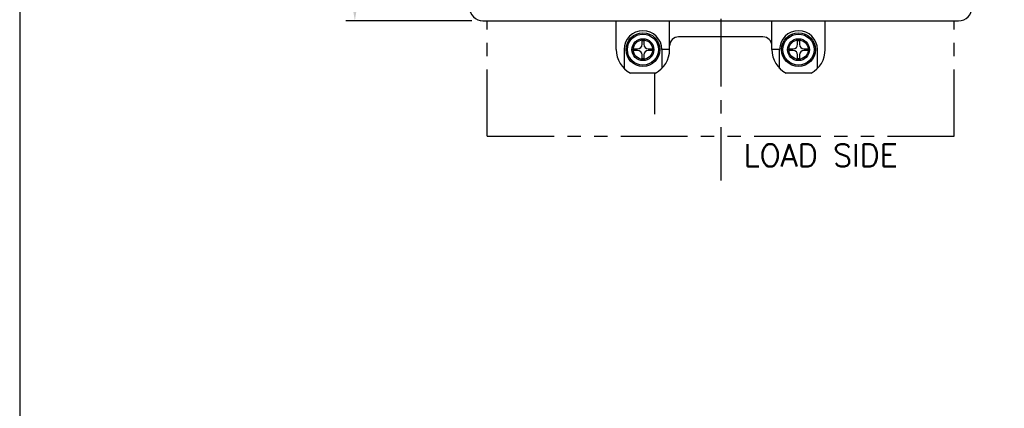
# Model space of a CAD drawing. Extents: x 0 to 680, y 0 to 519.
# Tile 2 of 5: x 0 to 221, y 259 to 347. Entities that reach past the tile are written whole.
import ezdxf

# ---------------------------------------------------------------- set-up
doc = ezdxf.new("R2010")
doc.units = 0
doc.header["$LTSCALE"] = 24
doc.header["$MEASUREMENT"] = 0
doc.linetypes.add('CENTER', pattern=[50.8, 31.75, -6.35, 6.35, -6.35])
doc.linetypes.add('PHANTOM2', pattern=[1.25, 0.625, -0.125, 0.125, -0.125, 0.125, -0.125])
doc.layers.get('DEFPOINTS').update_dxf_attribs({"linetype": 'CONTINUOUS'})
for name, color, linetype in [('1', 140, 'CONTINUOUS'), ('CENTER', 40, 'CENTER'), ('DIM', 140, 'CONTINUOUS'), ('OBJECT', 7, 'CONTINUOUS'), ('PHANTOM', 4, 'PHANTOM2')]:
    doc.layers.add(name, color=color, linetype=linetype)
doc.styles.add('FSTD1', font='romans.shx', dxfattribs={"bigfont": 'extfont.shx'})
doc.dimstyles.new('FSTD1', dxfattribs={"dimtxt": 4.5, "dimasz": 4.5, "dimexe": 2, "dimexo": 2.5, "dimgap": 1, "dimtad": 1, "dimdec": 1, "dimdsep": 46, "dimtxsty": 'FSTD1', "dimcen": 2.5, "dimadec": 0, "dimazin": 0, "dimtfac": 1, "dimtdec": 1, "dimtmove": 2, "dimatfit": 3, "dimfxl": 1, "dimtolj": 1, "dimarcsym": 0})

# ---------------------------------------------------------------- blocks, each defined once
blk = doc.blocks.new('*D25')
at = {"layer": 'DEFPOINTS', "color": 0, "transparency": 16777216}
for p in [(104.19, 459.44), (75.39, 346.44), (104.19, 346.44)]:
    blk.add_point(p, dxfattribs=at)
at = {"layer": 'DIM', "color": 0, "lineweight": -2, "transparency": 16777216}
for p, q in [((101.69, 459.44), (73.39, 459.44)), ((75.39, 454.94), (75.39, 350.94)), ((101.69, 346.44), (73.39, 346.44))]:
    blk.add_line(p, q, dxfattribs=at)
at = {"layer": 'DIM', "color": 0, "transparency": 16777216}
for points in [[(74.64, 454.94), (76.14, 454.94), (75.39, 459.44)], [(74.64, 350.94), (76.14, 350.94), (75.39, 346.44)]]:
    blk.add_solid(points, dxfattribs=at)
at = {"layer": 'DIM', "color": 0, "transparency": 16777216, "char_height": 4.5, "attachment_point": 5, "rotation": 90, "style": 'FSTD1'}
for s, insert in [('\\A1;[4.45]', (79.82, 402.94)), ('\\A1;113', (72.14, 402.94))]:
    blk.add_mtext(s, dxfattribs=dict(at, insert=insert))

msp = doc.modelspace()

# ---------------------------------------------------------------- linework, layer by layer
at = {"layer": 'CENTER', "ltscale": 0.02}
msp.add_line((157.69, 493.2), (157.69, 310.48), dxfattribs=at)
at = {"layer": 'DEFPOINTS'}
msp.add_lwpolyline([(0, 0), (680.15, 0), (680.15, 518.54), (0, 518.54)], close=True, dxfattribs=at)
at = {"layer": 'OBJECT', "linetype": 'Continuous'}
for p, q in [((104.19, 346.44), (211.2, 346.44)), ((134.19, 339.94), (134.19, 346.44)), ((146.19, 339.94), (146.19, 346.44)), ((169.19, 339.94), (169.19, 346.44)), ((181.19, 339.94), (181.19, 346.44)), ((139.99, 341.14), (139.99, 341.99)), ((139.99, 341.99), (140.39, 341.99)), ((140.39, 341.99), (140.39, 341.14)), ((167.19, 342.79), (148.19, 342.79)), ((174.99, 341.14), (174.99, 341.99)), ((174.99, 341.99), (175.39, 341.99)), ((175.39, 341.99), (175.39, 341.14)), ((135.94, 339.94), (135.94, 335.7)), ((138.14, 340.14), (138.99, 340.14)), ((138.14, 339.74), (138.14, 340.14)), ((138.99, 339.74), (138.14, 339.74)), ((141.39, 340.14), (142.24, 340.14)), ((142.24, 339.74), (141.39, 339.74)), ((142.24, 340.14), (142.24, 339.74)), ((146.19, 339.94), (144.44, 339.94)), ((144.44, 339.94), (144.44, 335.7)), ((170.94, 339.94), (169.19, 339.94)), ((170.94, 335.7), (170.94, 339.94)), ((173.14, 340.14), (173.99, 340.14)), ((173.14, 339.74), (173.14, 340.14)), ((173.99, 339.74), (173.14, 339.74)), ((176.39, 340.14), (177.24, 340.14)), ((177.24, 339.74), (176.39, 339.74)), ((177.24, 340.14), (177.24, 339.74)), ((179.44, 335.7), (179.44, 339.94)), ((139.99, 337.89), (139.99, 338.74)), ((140.39, 337.89), (139.99, 337.89)), ((140.39, 338.74), (140.39, 337.89)), ((174.99, 337.89), (174.99, 338.74)), ((175.39, 337.89), (174.99, 337.89)), ((175.39, 338.74), (175.39, 337.89)), ((143.01, 334.64), (137.38, 334.64)), ((178.01, 334.64), (172.38, 334.64))]:
    msp.add_line(p, q, dxfattribs=at)
for centre, radius in [((140.19, 339.94), 3.8), ((140.19, 339.94), 3.5), ((175.19, 339.94), 3.8), ((175.19, 339.94), 3.5), ((140.19, 339.94), 2.46), ((140.19, 339.94), 2.18), ((175.19, 339.94), 2.46), ((175.19, 339.94), 2.18)]:
    msp.add_circle(centre, radius, dxfattribs=at)
for centre, radius, start, end in [((104.19, 349.43), 3, 180, 270), ((211.2, 349.43), 3, 270, 0), ((140.19, 339.94), 4.25, 0, 180), ((175.19, 339.94), 4.25, 0, 180), ((138.99, 341.14), 1, 270, 0), ((141.39, 341.14), 1, 180, 270), ((148.19, 340.79), 2, 90, 180), ((167.19, 340.79), 2, 0, 90), ((173.99, 341.14), 1, 270, 0), ((176.39, 341.14), 1, 180, 270), ((140.19, 339.94), 6, 180, 242.0471), ((138.99, 338.74), 1, 0, 90), ((141.39, 338.74), 1, 90, 180), ((140.19, 339.94), 6, 297.9529, 0), ((175.19, 339.94), 6, 180, 242.0471), ((173.99, 338.74), 1, 0, 90), ((176.39, 338.74), 1, 90, 180), ((175.19, 339.94), 6, 297.9529, 0)]:
    msp.add_arc(centre, radius, start, end, dxfattribs=at)
at = {"layer": 'PHANTOM'}
for p, q in [((105.19, 320.44), (105.19, 346.44)), ((210.19, 320.44), (210.19, 346.44)), ((142.86, 325.44), (142.86, 334.64)), ((105.19, 320.44), (210.19, 320.44))]:
    msp.add_line(p, q, dxfattribs=at)

# ---------------------------------------------------------------- texts
at = {"layer": '1', "style": 'FSTD1'}
msp.add_text('LOAD SIDE', height=5, dxfattribs=at).set_placement((162.82, 313.67))

# ---------------------------------------------------------------- dimensions: what is measured, and where the dimension line sits
at = {"layer": 'DIM'}
dim = msp.add_linear_dim(base=(75.39, 346.44), p1=(104.19, 459.44), p2=(104.19, 346.44), angle=90, dimstyle='FSTD1', override={"dimpost": '\\X'}, dxfattribs=at)
dim.commit()
dim.dimension.update_dxf_attribs({"geometry": '*D25', "text_midpoint": (75.39, 402.94)})

doc.saveas('drawing.dxf')
